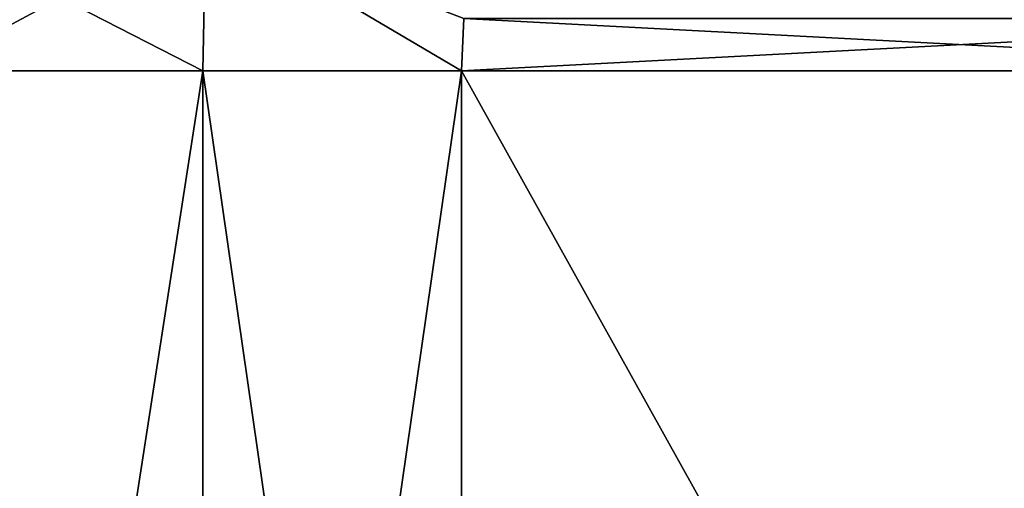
# Model space of a CAD drawing. Header units: metres. Extents: x -147 to 182, y -23 to 81.
# Tile 45 of 212: x -68.76 to -63.27, y 43.17 to 45.78. Entities that reach past the tile are written whole.
import ezdxf

# ---------------------------------------------------------------- set-up
doc = ezdxf.new("R2010")
doc.units = ezdxf.units.M
doc.layers.add('solid_ORA153_SW0001', color=7, linetype='CONTINUOUS')

msp = doc.modelspace()

# ---------------------------------------------------------------- linework, layer by layer
at = {"layer": 'solid_ORA153_SW0001'}
for points in [[(-69.380249, 46.341496, 14.248929), (-69.28894, 45.5, 14.282878), (-67.736198, 45.5, 13.3864)], [(-67.71994, 46.341496, 13.29035), (-69.380249, 46.341496, 14.248929), (-67.736198, 45.5, 13.3864)], [(-69.380249, 46.341496, -14.248929), (-67.71994, 46.341496, -13.29035), (-69.28894, 45.5, -14.282878)], [(-67.71994, 46.341496, -13.29035), (-67.736198, 45.5, -13.3864), (-69.28894, 45.5, -14.282878)], [(-67.71994, 46.341496, 13.29035), (-67.736198, 45.5, 13.3864), (-66.293503, 45.5, 12.321825)], [(-67.71994, 46.341496, -13.29035), (-66.293503, 45.5, -12.321825), (-67.736198, 45.5, -13.3864)], [(-66.28125, 45.791584, 12.300608), (-67.71994, 46.341496, 13.29035), (-66.293503, 45.5, 12.321825)], [(-67.71994, 46.341496, -13.29035), (-66.28125, 45.791584, -12.300608), (-66.293503, 45.5, -12.321825)], [(-60.737988, 45.791584, 2.699393), (-66.293503, 45.5, 12.321825), (-60.725739, 45.5, 2.678175)], [(-66.28125, 45.791584, 12.300608), (-66.293503, 45.5, 12.321825), (-60.737988, 45.791584, 2.699393)], [(-60.725739, 45.5, -2.678175), (-66.293503, 45.5, -12.321825), (-66.28125, 45.791584, -12.300608)], [(-60.737988, 45.791584, -2.699393), (-60.725739, 45.5, -2.678175), (-66.28125, 45.791584, -12.300608)], [(-67.736198, 35.5, 13.3864), (-67.736198, 45.5, 13.3864), (-69.28894, 45.5, 14.282878)], [(-69.28894, 35.5, 14.282878), (-67.736198, 35.5, 13.3864), (-69.28894, 45.5, 14.282878)], [(-69.28894, 35.5, -14.282878), (-69.28894, 45.5, -14.282878), (-67.736198, 45.5, -13.3864)], [(-69.28894, 35.5, -14.282878), (-67.736198, 45.5, -13.3864), (-67.736198, 35.5, -13.3864)], [(-66.293503, 35.5, 12.321825), (-66.293503, 45.5, 12.321825), (-67.736198, 45.5, 13.3864)], [(-67.736198, 35.5, 13.3864), (-66.293503, 35.5, 12.321825), (-67.736198, 45.5, 13.3864)], [(-67.736198, 35.5, -13.3864), (-67.736198, 45.5, -13.3864), (-66.293503, 45.5, -12.321825)], [(-67.736198, 35.5, -13.3864), (-66.293503, 45.5, -12.321825), (-66.293503, 35.5, -12.321825)], [(-60.725739, 45.5, 2.678175), (-66.293503, 45.5, 12.321825), (-66.293503, 35.5, 12.321825)], [(-60.725739, 35.5, 2.678175), (-60.725739, 45.5, 2.678175), (-66.293503, 35.5, 12.321825)], [(-60.725739, 35.5, -2.678175), (-66.293503, 45.5, -12.321825), (-60.725739, 45.5, -2.678175)], [(-66.293503, 35.5, -12.321825), (-66.293503, 45.5, -12.321825), (-60.725739, 35.5, -2.678175)]]:
    msp.add_3dface(points, dxfattribs=at)

doc.saveas('drawing.dxf')
